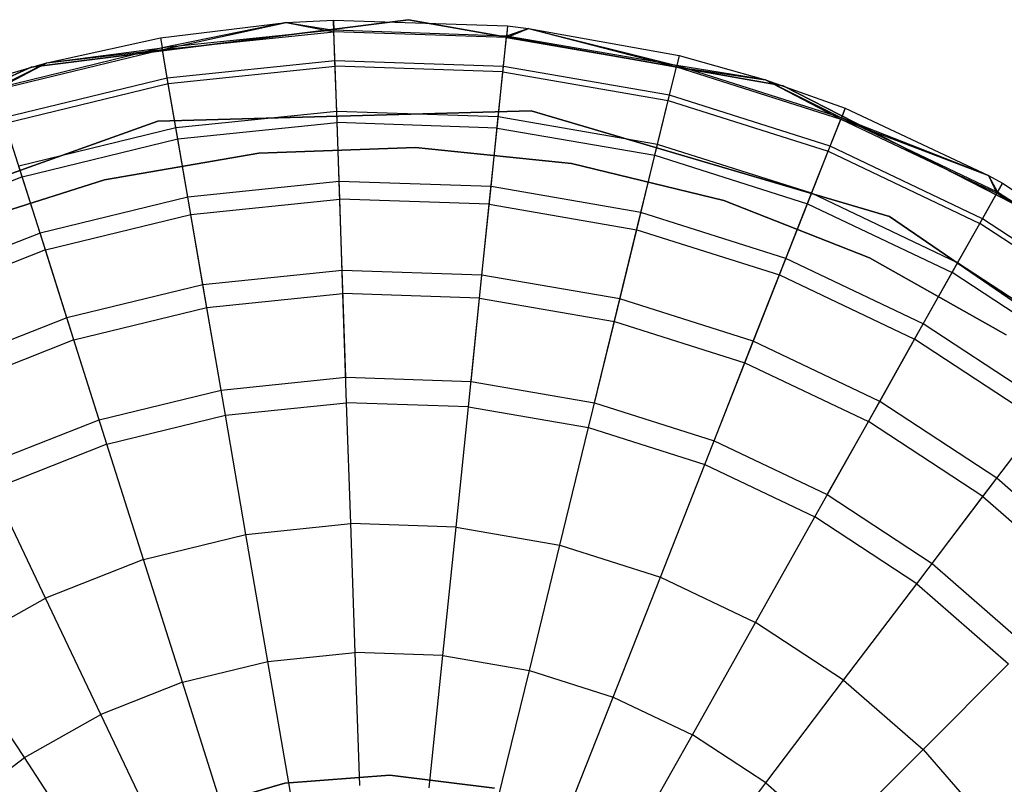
# Model space of a CAD drawing. Extents: x -28.1 to 0, y 0 to 28.1.
# Tile 153 of 215: x -23.817 to -23.437, y 23.876 to 24.171. Entities that reach past the tile are written whole.
import ezdxf

# ---------------------------------------------------------------- set-up
doc = ezdxf.new("R2010")
doc.units = 0
doc.header["$MEASUREMENT"] = 0
doc.layers.get('0').update_dxf_attribs({"color": 13, "linetype": 'CONTINUOUS'})

# ---------------------------------------------------------------- blocks, each defined once
blk = doc.blocks.new('ORTO_VIII_Z_ZAROWKA_OKAPO0')
at = {"color": 0}
for p, q in [((4.74351, 24.43214, 10.00781), (4.59796, 24.41386, 10.00781)), ((4.59796, 24.41386, 3.3149), (4.74351, 24.43214, 3.3149)), ((4.74351, 24.43214, 10.00781), (4.59796, 24.41386, 10.00781)), ((4.59796, 24.41386, 3.3149), (4.74351, 24.43214, 3.3149)), ((4.64774, 24.42513, 10.40345), (4.69624, 24.43103, 10.40345)), ((4.64774, 24.42513, 11.98237), (4.69624, 24.43103, 11.98237)), ((4.64774, 24.42513, 10.40345), (4.69624, 24.43103, 10.40345)), ((4.64774, 24.42513, 11.98237), (4.69624, 24.43103, 11.98237)), ((4.69624, 24.43103, 10.40345), (4.64841, 24.42125, 10.32419)), ((4.69624, 24.43103, 10.40345), (4.64841, 24.42125, 10.32419)), ((4.6485, 24.42071, 12.03365), (4.69624, 24.43103, 11.98237)), ((4.6485, 24.42071, 12.03365), (4.69624, 24.43103, 11.98237)), ((4.69624, 24.43103, 10.40345), (4.71455, 24.432, 10.40345)), ((4.69624, 24.43103, 11.98237), (4.71455, 24.432, 11.98237)), ((4.69624, 24.43103, 10.40345), (4.71455, 24.432, 10.40345)), ((4.69624, 24.43103, 11.98237), (4.71455, 24.432, 11.98237)), ((4.69624, 24.43103, 10.40345), (4.71469, 24.42806, 10.32419)), ((4.69624, 24.43103, 10.40345), (4.71469, 24.42806, 10.32419)), ((4.69624, 24.43103, 11.98237), (4.69624, 24.43103, 10.40345)), ((4.69624, 24.43103, 11.98237), (4.69624, 24.43103, 10.40345)), ((4.69624, 24.43103, 11.98237), (4.7147, 24.42751, 12.03365)), ((4.69624, 24.43103, 11.98237), (4.7147, 24.42751, 12.03365)), ((4.71455, 24.432, 10.40345), (4.71469, 24.42806, 10.32419)), ((4.71455, 24.432, 10.40345), (4.78168, 24.42971, 10.40345)), ((4.71455, 24.432, 10.40345), (4.71469, 24.42806, 10.32419)), ((4.71455, 24.432, 11.98237), (4.71455, 24.432, 10.40345)), ((4.71455, 24.432, 11.98237), (4.71455, 24.432, 10.40345)), ((4.71455, 24.432, 11.98237), (4.78168, 24.42971, 11.98237)), ((4.71455, 24.432, 10.40345), (4.78168, 24.42971, 10.40345)), ((4.7147, 24.42751, 12.03365), (4.71455, 24.432, 11.98237)), ((4.71455, 24.432, 11.98237), (4.78168, 24.42971, 11.98237)), ((4.7147, 24.42751, 12.03365), (4.71455, 24.432, 11.98237)), ((4.88798, 24.4067, 10.00781), (4.74351, 24.43214, 10.00781)), ((4.74351, 24.43214, 3.3149), (4.88798, 24.4067, 3.3149)), ((4.74351, 24.43214, 10.00781), (4.74351, 24.43214, 3.3149)), ((4.88798, 24.4067, 10.00781), (4.74351, 24.43214, 10.00781)), ((4.74351, 24.43214, 3.3149), (4.88798, 24.4067, 3.3149)), ((4.74351, 24.43214, 10.00781), (4.74351, 24.43214, 3.3149)), ((4.71469, 24.42806, 10.32419), (4.64841, 24.42125, 10.32419)), ((4.71469, 24.42806, 10.32419), (4.64841, 24.42125, 10.32419)), ((4.6485, 24.42071, 12.03365), (4.7147, 24.42751, 12.03365)), ((4.6485, 24.42071, 12.03365), (4.7147, 24.42751, 12.03365)), ((4.78128, 24.42579, 10.32419), (4.71469, 24.42806, 10.32419)), ((4.71509, 24.41629, 10.24572), (4.71469, 24.42806, 10.32419)), ((4.78128, 24.42579, 10.32419), (4.71469, 24.42806, 10.32419)), ((4.71509, 24.41629, 10.24572), (4.71469, 24.42806, 10.32419)), ((4.71516, 24.4142, 12.08336), (4.7147, 24.42751, 12.03365)), ((4.78122, 24.42524, 12.03365), (4.7147, 24.42751, 12.03365)), ((4.71516, 24.4142, 12.08336), (4.7147, 24.42751, 12.03365)), ((4.78122, 24.42524, 12.03365), (4.7147, 24.42751, 12.03365)), ((4.78168, 24.42971, 11.98237), (4.78122, 24.42524, 12.03365)), ((4.78168, 24.42971, 11.98237), (4.78122, 24.42524, 12.03365)), ((4.78122, 24.42524, 12.03365), (4.78978, 24.4288, 11.98237)), ((4.78122, 24.42524, 12.03365), (4.78978, 24.4288, 11.98237)), ((4.78168, 24.42971, 10.40345), (4.78128, 24.42579, 10.32419)), ((4.78168, 24.42971, 10.40345), (4.78128, 24.42579, 10.32419)), ((4.78978, 24.4288, 10.40345), (4.78128, 24.42579, 10.32419)), ((4.78978, 24.4288, 10.40345), (4.78128, 24.42579, 10.32419)), ((4.78168, 24.42971, 10.40345), (4.78978, 24.4288, 10.40345)), ((4.78168, 24.42971, 11.98237), (4.78168, 24.42971, 10.40345)), ((4.78168, 24.42971, 11.98237), (4.78168, 24.42971, 10.40345)), ((4.78168, 24.42971, 11.98237), (4.78978, 24.4288, 11.98237)), ((4.78168, 24.42971, 10.40345), (4.78978, 24.4288, 10.40345)), ((4.78168, 24.42971, 11.98237), (4.78978, 24.4288, 11.98237)), ((4.78978, 24.4288, 10.40345), (4.84694, 24.41446, 10.32419)), ((4.78978, 24.4288, 10.40345), (4.84787, 24.41829, 10.40345)), ((4.78978, 24.4288, 10.40345), (4.84694, 24.41446, 10.32419)), ((4.78978, 24.4288, 11.98237), (4.78978, 24.4288, 10.40345)), ((4.78978, 24.4288, 11.98237), (4.78978, 24.4288, 10.40345)), ((4.78978, 24.4288, 11.98237), (4.84787, 24.41829, 11.98237)), ((4.78978, 24.4288, 10.40345), (4.84787, 24.41829, 10.40345)), ((4.78978, 24.4288, 11.98237), (4.84787, 24.41829, 11.98237)), ((4.78978, 24.4288, 11.98237), (4.84681, 24.41394, 12.03365)), ((4.78978, 24.4288, 11.98237), (4.84681, 24.41394, 12.03365)), ((4.60398, 24.41552, 10.40345), (4.64774, 24.42513, 10.40345)), ((4.60398, 24.41552, 11.98237), (4.64774, 24.42513, 11.98237)), ((4.60398, 24.41552, 10.40345), (4.64774, 24.42513, 10.40345)), ((4.60398, 24.41552, 11.98237), (4.64774, 24.42513, 11.98237)), ((4.64774, 24.42513, 10.40345), (4.64841, 24.42125, 10.32419)), ((4.64774, 24.42513, 10.40345), (4.64841, 24.42125, 10.32419)), ((4.64774, 24.42513, 11.98237), (4.64774, 24.42513, 10.40345)), ((4.64774, 24.42513, 11.98237), (4.64774, 24.42513, 10.40345)), ((4.64774, 24.42513, 11.98237), (4.6485, 24.42071, 12.03365)), ((4.64774, 24.42513, 11.98237), (4.6485, 24.42071, 12.03365)), ((4.77986, 24.41199, 12.08336), (4.78122, 24.42524, 12.03365)), ((4.77986, 24.41199, 12.08336), (4.78122, 24.42524, 12.03365)), ((4.78007, 24.41407, 10.24572), (4.78128, 24.42579, 10.32419)), ((4.78007, 24.41407, 10.24572), (4.78128, 24.42579, 10.32419)), ((4.78122, 24.42524, 12.03365), (4.84681, 24.41394, 12.03365)), ((4.78122, 24.42524, 12.03365), (4.84681, 24.41394, 12.03365)), ((4.84694, 24.41446, 10.32419), (4.78128, 24.42579, 10.32419)), ((4.84694, 24.41446, 10.32419), (4.78128, 24.42579, 10.32419)), ((4.64841, 24.42125, 10.32419), (4.58367, 24.40547, 10.32419)), ((4.64841, 24.42125, 10.32419), (4.58367, 24.40547, 10.32419)), ((4.58383, 24.40495, 12.03365), (4.6485, 24.42071, 12.03365)), ((4.58383, 24.40495, 12.03365), (4.6485, 24.42071, 12.03365)), ((4.60398, 24.41552, 10.40345), (4.64841, 24.42125, 10.32419)), ((4.60398, 24.41552, 10.40345), (4.64841, 24.42125, 10.32419)), ((4.60398, 24.41552, 11.98237), (4.6485, 24.42071, 12.03365)), ((4.60398, 24.41552, 11.98237), (4.6485, 24.42071, 12.03365)), ((4.65041, 24.40964, 10.24572), (4.64841, 24.42125, 10.32419)), ((4.65041, 24.40964, 10.24572), (4.64841, 24.42125, 10.32419)), ((4.65076, 24.40758, 12.08336), (4.6485, 24.42071, 12.03365)), ((4.65076, 24.40758, 12.08336), (4.6485, 24.42071, 12.03365)), ((4.58248, 24.40923, 10.40345), (4.60398, 24.41552, 10.40345)), ((4.58248, 24.40923, 11.98237), (4.60398, 24.41552, 11.98237)), ((4.58248, 24.40923, 10.40345), (4.60398, 24.41552, 10.40345)), ((4.58248, 24.40923, 11.98237), (4.60398, 24.41552, 11.98237)), ((4.60398, 24.41552, 10.40345), (4.58367, 24.40547, 10.32419)), ((4.60398, 24.41552, 10.40345), (4.58367, 24.40547, 10.32419)), ((4.58383, 24.40495, 12.03365), (4.60398, 24.41552, 11.98237)), ((4.58383, 24.40495, 12.03365), (4.60398, 24.41552, 11.98237)), ((4.60398, 24.41552, 11.98237), (4.60398, 24.41552, 10.40345)), ((4.60398, 24.41552, 11.98237), (4.60398, 24.41552, 10.40345)), ((4.71509, 24.41629, 10.24572), (4.65041, 24.40964, 10.24572)), ((4.71509, 24.41629, 10.24572), (4.65041, 24.40964, 10.24572)), ((4.78007, 24.41407, 10.24572), (4.71509, 24.41629, 10.24572)), ((4.71575, 24.39679, 10.16879), (4.71509, 24.41629, 10.24572)), ((4.78007, 24.41407, 10.24572), (4.71509, 24.41629, 10.24572)), ((4.71575, 24.39679, 10.16879), (4.71509, 24.41629, 10.24572)), ((4.84787, 24.41829, 11.98237), (4.84681, 24.41394, 12.03365)), ((4.84787, 24.41829, 11.98237), (4.84681, 24.41394, 12.03365)), ((4.84787, 24.41829, 10.40345), (4.84694, 24.41446, 10.32419)), ((4.84787, 24.41829, 10.40345), (4.84694, 24.41446, 10.32419)), ((4.84787, 24.41829, 10.40345), (4.8812, 24.40892, 10.40345)), ((4.84787, 24.41829, 11.98237), (4.84787, 24.41829, 10.40345)), ((4.84787, 24.41829, 11.98237), (4.84787, 24.41829, 10.40345)), ((4.84787, 24.41829, 11.98237), (4.8812, 24.40892, 11.98237)), ((4.84787, 24.41829, 10.40345), (4.8812, 24.40892, 10.40345)), ((4.84787, 24.41829, 11.98237), (4.8812, 24.40892, 11.98237)), ((4.59796, 24.41386, 10.00781), (4.46426, 24.3535, 10.00781)), ((4.46426, 24.3535, 3.3149), (4.59796, 24.41386, 3.3149)), ((4.59796, 24.41386, 10.00781), (4.46426, 24.3535, 10.00781)), ((4.46426, 24.3535, 3.3149), (4.59796, 24.41386, 3.3149)), ((4.59796, 24.41386, 10.00781), (4.59796, 24.41386, 3.3149)), ((4.59796, 24.41386, 10.00781), (4.59796, 24.41386, 3.3149)), ((4.65076, 24.40758, 12.08336), (4.71516, 24.4142, 12.08336)), ((4.65076, 24.40758, 12.08336), (4.71516, 24.4142, 12.08336)), ((4.7159, 24.39246, 12.13001), (4.71516, 24.4142, 12.08336)), ((4.77986, 24.41199, 12.08336), (4.71516, 24.4142, 12.08336)), ((4.7159, 24.39246, 12.13001), (4.71516, 24.4142, 12.08336)), ((4.77986, 24.41199, 12.08336), (4.71516, 24.4142, 12.08336)), ((4.77763, 24.39035, 12.13001), (4.77986, 24.41199, 12.08336)), ((4.77763, 24.39035, 12.13001), (4.77986, 24.41199, 12.08336)), ((4.77808, 24.39467, 10.16879), (4.78007, 24.41407, 10.24572)), ((4.77808, 24.39467, 10.16879), (4.78007, 24.41407, 10.24572)), ((4.77986, 24.41199, 12.08336), (4.84365, 24.40099, 12.08336)), ((4.77986, 24.41199, 12.08336), (4.84365, 24.40099, 12.08336)), ((4.84415, 24.40302, 10.24572), (4.78007, 24.41407, 10.24572)), ((4.84415, 24.40302, 10.24572), (4.78007, 24.41407, 10.24572)), ((4.84365, 24.40099, 12.08336), (4.84681, 24.41394, 12.03365)), ((4.84365, 24.40099, 12.08336), (4.84681, 24.41394, 12.03365)), ((4.84415, 24.40302, 10.24572), (4.84694, 24.41446, 10.32419)), ((4.84415, 24.40302, 10.24572), (4.84694, 24.41446, 10.32419)), ((4.84681, 24.41394, 12.03365), (4.8812, 24.40892, 11.98237)), ((4.84681, 24.41394, 12.03365), (4.8812, 24.40892, 11.98237)), ((4.84681, 24.41394, 12.03365), (4.91025, 24.3938, 12.03365)), ((4.84681, 24.41394, 12.03365), (4.91025, 24.3938, 12.03365)), ((4.8812, 24.40892, 10.40345), (4.84694, 24.41446, 10.32419)), ((4.8812, 24.40892, 10.40345), (4.84694, 24.41446, 10.32419)), ((4.91045, 24.39431, 10.32419), (4.84694, 24.41446, 10.32419)), ((4.91045, 24.39431, 10.32419), (4.84694, 24.41446, 10.32419)), ((4.65041, 24.40964, 10.24572), (4.58723, 24.39424, 10.24572)), ((4.65041, 24.40964, 10.24572), (4.58723, 24.39424, 10.24572)), ((4.58786, 24.39225, 12.08336), (4.65076, 24.40758, 12.08336)), ((4.58786, 24.39225, 12.08336), (4.65076, 24.40758, 12.08336)), ((4.65372, 24.39042, 10.16879), (4.65041, 24.40964, 10.24572)), ((4.65372, 24.39042, 10.16879), (4.65041, 24.40964, 10.24572)), ((4.65446, 24.38614, 12.13001), (4.65076, 24.40758, 12.08336)), ((4.65446, 24.38614, 12.13001), (4.65076, 24.40758, 12.08336)), ((4.8812, 24.40892, 10.40345), (4.91045, 24.39431, 10.32419)), ((4.8812, 24.40892, 10.40345), (4.91189, 24.39797, 10.40345)), ((4.8812, 24.40892, 10.40345), (4.91045, 24.39431, 10.32419)), ((4.8812, 24.40892, 11.98237), (4.8812, 24.40892, 10.40345)), ((4.8812, 24.40892, 11.98237), (4.8812, 24.40892, 10.40345)), ((4.8812, 24.40892, 11.98237), (4.91189, 24.39797, 11.98237)), ((4.8812, 24.40892, 10.40345), (4.91189, 24.39797, 10.40345)), ((4.8812, 24.40892, 11.98237), (4.91189, 24.39797, 11.98237)), ((4.8812, 24.40892, 11.98237), (4.91025, 24.3938, 12.03365)), ((4.8812, 24.40892, 11.98237), (4.91025, 24.3938, 12.03365)), ((5.01854, 24.3398, 10.00781), (4.88798, 24.4067, 10.00781)), ((4.88798, 24.4067, 3.3149), (5.01854, 24.3398, 3.3149)), ((4.88798, 24.4067, 10.00781), (4.88798, 24.4067, 3.3149)), ((5.01854, 24.3398, 10.00781), (4.88798, 24.4067, 10.00781)), ((4.88798, 24.4067, 3.3149), (5.01854, 24.3398, 3.3149)), ((4.88798, 24.4067, 10.00781), (4.88798, 24.4067, 3.3149)), ((4.8385, 24.37986, 12.13001), (4.84365, 24.40099, 12.08336)), ((4.8385, 24.37986, 12.13001), (4.84365, 24.40099, 12.08336)), ((4.83953, 24.38407, 10.16879), (4.84415, 24.40302, 10.24572)), ((4.83953, 24.38407, 10.16879), (4.84415, 24.40302, 10.24572)), ((4.84365, 24.40099, 12.08336), (4.90536, 24.38141, 12.08336)), ((4.84365, 24.40099, 12.08336), (4.90536, 24.38141, 12.08336)), ((4.90612, 24.38335, 10.24572), (4.84415, 24.40302, 10.24572)), ((4.90612, 24.38335, 10.24572), (4.84415, 24.40302, 10.24572)), ((4.64674, 24.39295, 10.00781), (4.7908, 24.39694, 10.00781)), ((4.7908, 24.39694, 3.3149), (4.64674, 24.39295, 3.3149)), ((4.7908, 24.39694, 3.3149), (4.64674, 24.39295, 3.3149)), ((4.64674, 24.39295, 10.00781), (4.7908, 24.39694, 10.00781)), ((4.71575, 24.39679, 10.16879), (4.65372, 24.39042, 10.16879)), ((4.71575, 24.39679, 10.16879), (4.65372, 24.39042, 10.16879)), ((4.77808, 24.39467, 10.16879), (4.71575, 24.39679, 10.16879)), ((4.71668, 24.36977, 10.09418), (4.71575, 24.39679, 10.16879)), ((4.77808, 24.39467, 10.16879), (4.71575, 24.39679, 10.16879)), ((4.71668, 24.36977, 10.09418), (4.71575, 24.39679, 10.16879)), ((4.7908, 24.39694, 10.00781), (4.92904, 24.35621, 10.00781)), ((4.92904, 24.35621, 3.3149), (4.7908, 24.39694, 3.3149)), ((4.7908, 24.39694, 3.3149), (4.7908, 24.39694, 10.00781)), ((4.7908, 24.39694, 3.3149), (4.7908, 24.39694, 10.00781)), ((4.92904, 24.35621, 3.3149), (4.7908, 24.39694, 3.3149)), ((4.7908, 24.39694, 10.00781), (4.92904, 24.35621, 10.00781)), ((4.91189, 24.39797, 11.98237), (4.91025, 24.3938, 12.03365)), ((4.91189, 24.39797, 11.98237), (4.91025, 24.3938, 12.03365)), ((4.91189, 24.39797, 10.40345), (4.91045, 24.39431, 10.32419)), ((4.91189, 24.39797, 10.40345), (4.91045, 24.39431, 10.32419)), ((4.91189, 24.39797, 10.40345), (4.9672, 24.37209, 10.40345)), ((4.91189, 24.39797, 11.98237), (4.91189, 24.39797, 10.40345)), ((4.91189, 24.39797, 11.98237), (4.91189, 24.39797, 10.40345)), ((4.91189, 24.39797, 11.98237), (4.9672, 24.37209, 11.98237)), ((4.91189, 24.39797, 10.40345), (4.9672, 24.37209, 10.40345)), ((4.91189, 24.39797, 11.98237), (4.9672, 24.37209, 11.98237)), ((4.51096, 24.34464, 10.00781), (4.64674, 24.39295, 10.00781)), ((4.64674, 24.39295, 3.3149), (4.51096, 24.34464, 3.3149)), ((4.64674, 24.39295, 3.3149), (4.51096, 24.34464, 3.3149)), ((4.51096, 24.34464, 10.00781), (4.64674, 24.39295, 10.00781)), ((4.59444, 24.37152, 12.13001), (4.58786, 24.39225, 12.08336)), ((4.59444, 24.37152, 12.13001), (4.58786, 24.39225, 12.08336)), ((4.64674, 24.39295, 3.3149), (4.64674, 24.39295, 10.00781)), ((4.64674, 24.39295, 3.3149), (4.64674, 24.39295, 10.00781)), ((4.65446, 24.38614, 12.13001), (4.7159, 24.39246, 12.13001)), ((4.65446, 24.38614, 12.13001), (4.7159, 24.39246, 12.13001)), ((4.71691, 24.36296, 12.17217), (4.7159, 24.39246, 12.13001)), ((4.77763, 24.39035, 12.13001), (4.7159, 24.39246, 12.13001)), ((4.71691, 24.36296, 12.17217), (4.7159, 24.39246, 12.13001)), ((4.77763, 24.39035, 12.13001), (4.7159, 24.39246, 12.13001)), ((4.77531, 24.36777, 10.09418), (4.77808, 24.39467, 10.16879)), ((4.77531, 24.36777, 10.09418), (4.77808, 24.39467, 10.16879)), ((4.83953, 24.38407, 10.16879), (4.77808, 24.39467, 10.16879)), ((4.83953, 24.38407, 10.16879), (4.77808, 24.39467, 10.16879)), ((4.90536, 24.38141, 12.08336), (4.91025, 24.3938, 12.03365)), ((4.90536, 24.38141, 12.08336), (4.91025, 24.3938, 12.03365)), ((4.90612, 24.38335, 10.24572), (4.91045, 24.39431, 10.32419)), ((4.90612, 24.38335, 10.24572), (4.91045, 24.39431, 10.32419)), ((4.91025, 24.3938, 12.03365), (4.9672, 24.37209, 11.98237)), ((4.91025, 24.3938, 12.03365), (4.9672, 24.37209, 11.98237)), ((4.91025, 24.3938, 12.03365), (4.97035, 24.36522, 12.03365)), ((4.91025, 24.3938, 12.03365), (4.97035, 24.36522, 12.03365)), ((4.9672, 24.37209, 10.40345), (4.91045, 24.39431, 10.32419)), ((4.9672, 24.37209, 10.40345), (4.91045, 24.39431, 10.32419)), ((4.97062, 24.36569, 10.32419), (4.91045, 24.39431, 10.32419)), ((4.97062, 24.36569, 10.32419), (4.91045, 24.39431, 10.32419)), ((4.65372, 24.39042, 10.16879), (4.59313, 24.37565, 10.16879)), ((4.65372, 24.39042, 10.16879), (4.59313, 24.37565, 10.16879)), ((4.65831, 24.36377, 10.09418), (4.65372, 24.39042, 10.16879)), ((4.65831, 24.36377, 10.09418), (4.65372, 24.39042, 10.16879)), ((4.77462, 24.36099, 12.17217), (4.77763, 24.39035, 12.13001)), ((4.77462, 24.36099, 12.17217), (4.77763, 24.39035, 12.13001)), ((4.77763, 24.39035, 12.13001), (4.8385, 24.37986, 12.13001)), ((4.77763, 24.39035, 12.13001), (4.8385, 24.37986, 12.13001)), ((4.59444, 24.37152, 12.13001), (4.65446, 24.38614, 12.13001)), ((4.59444, 24.37152, 12.13001), (4.65446, 24.38614, 12.13001)), ((4.65947, 24.35705, 12.17217), (4.65446, 24.38614, 12.13001)), ((4.65947, 24.35705, 12.17217), (4.65446, 24.38614, 12.13001)), ((4.7462, 24.38282, 3.47238), (4.68578, 24.38072, 3.47238)), ((4.68578, 24.38072, 3.43301), (4.7462, 24.38282, 3.43301)), ((4.7462, 24.38282, 3.47238), (4.68578, 24.38072, 3.47238)), ((4.68578, 24.38072, 3.43301), (4.7462, 24.38282, 3.43301)), ((4.80633, 24.37668, 3.47238), (4.7462, 24.38282, 3.47238)), ((4.7462, 24.38282, 3.43301), (4.80633, 24.37668, 3.43301)), ((4.7462, 24.38282, 3.47238), (4.7462, 24.38282, 3.43301)), ((4.80633, 24.37668, 3.47238), (4.7462, 24.38282, 3.47238)), ((4.7462, 24.38282, 3.43301), (4.80633, 24.37668, 3.43301)), ((4.7462, 24.38282, 3.47238), (4.7462, 24.38282, 3.43301)), ((4.83313, 24.3578, 10.09418), (4.83953, 24.38407, 10.16879)), ((4.83313, 24.3578, 10.09418), (4.83953, 24.38407, 10.16879)), ((4.89897, 24.3652, 10.16879), (4.83953, 24.38407, 10.16879)), ((4.89897, 24.3652, 10.16879), (4.83953, 24.38407, 10.16879)), ((4.89738, 24.36117, 12.13001), (4.90536, 24.38141, 12.08336)), ((4.89738, 24.36117, 12.13001), (4.90536, 24.38141, 12.08336)), ((4.89897, 24.3652, 10.16879), (4.90612, 24.38335, 10.24572)), ((4.89897, 24.3652, 10.16879), (4.90612, 24.38335, 10.24572)), ((4.90536, 24.38141, 12.08336), (4.96382, 24.3536, 12.08336)), ((4.90536, 24.38141, 12.08336), (4.96382, 24.3536, 12.08336)), ((4.96484, 24.35542, 10.24572), (4.90612, 24.38335, 10.24572)), ((4.96484, 24.35542, 10.24572), (4.90612, 24.38335, 10.24572)), ((4.68578, 24.38072, 3.47238), (4.62622, 24.37041, 3.47238)), ((4.62622, 24.37041, 3.43301), (4.68578, 24.38072, 3.43301)), ((4.68578, 24.38072, 3.47238), (4.62622, 24.37041, 3.47238)), ((4.62622, 24.37041, 3.43301), (4.68578, 24.38072, 3.43301)), ((4.68578, 24.38072, 3.47238), (4.68578, 24.38072, 3.43301)), ((4.68578, 24.38072, 3.47238), (4.68578, 24.38072, 3.43301)), ((4.83151, 24.35117, 12.17217), (4.8385, 24.37986, 12.13001)), ((4.83151, 24.35117, 12.17217), (4.8385, 24.37986, 12.13001)), ((4.8385, 24.37986, 12.13001), (4.89738, 24.36117, 12.13001)), ((4.8385, 24.37986, 12.13001), (4.89738, 24.36117, 12.13001)), ((4.60131, 24.34988, 10.09418), (4.59313, 24.37565, 10.16879)), ((4.60131, 24.34988, 10.09418), (4.59313, 24.37565, 10.16879)), ((4.86508, 24.3624, 3.47238), (4.80633, 24.37668, 3.47238)), ((4.80633, 24.37668, 3.43301), (4.86508, 24.3624, 3.43301)), ((4.80633, 24.37668, 3.47238), (4.80633, 24.37668, 3.43301)), ((4.86508, 24.3624, 3.47238), (4.80633, 24.37668, 3.47238)), ((4.80633, 24.37668, 3.43301), (4.86508, 24.3624, 3.43301)), ((4.80633, 24.37668, 3.47238), (4.80633, 24.37668, 3.43301)), ((4.59444, 24.37152, 12.13001), (4.53698, 24.34886, 12.13001)), ((4.59444, 24.37152, 12.13001), (4.53698, 24.34886, 12.13001)), ((4.62622, 24.37041, 3.47238), (4.56861, 24.35209, 3.47238)), ((4.56861, 24.35209, 3.43301), (4.62622, 24.37041, 3.43301)), ((4.62622, 24.37041, 3.47238), (4.56861, 24.35209, 3.47238)), ((4.56861, 24.35209, 3.43301), (4.62622, 24.37041, 3.43301)), ((4.60338, 24.34338, 12.17217), (4.59444, 24.37152, 12.13001)), ((4.60338, 24.34338, 12.17217), (4.59444, 24.37152, 12.13001)), ((4.62622, 24.37041, 3.47238), (4.62622, 24.37041, 3.43301)), ((4.62622, 24.37041, 3.47238), (4.62622, 24.37041, 3.43301)), ((4.71668, 24.36977, 10.09418), (4.65831, 24.36377, 10.09418)), ((4.71668, 24.36977, 10.09418), (4.65831, 24.36377, 10.09418)), ((4.77531, 24.36777, 10.09418), (4.71668, 24.36977, 10.09418)), ((4.71785, 24.33549, 10.02262), (4.71668, 24.36977, 10.09418)), ((4.77531, 24.36777, 10.09418), (4.71668, 24.36977, 10.09418)), ((4.71785, 24.33549, 10.02262), (4.71668, 24.36977, 10.09418)), ((4.9672, 24.37209, 10.40345), (4.97062, 24.36569, 10.32419)), ((4.9672, 24.37209, 10.40345), (4.97255, 24.36912, 10.40345)), ((4.9672, 24.37209, 10.40345), (4.97062, 24.36569, 10.32419)), ((4.9672, 24.37209, 11.98237), (4.9672, 24.37209, 10.40345)), ((4.9672, 24.37209, 11.98237), (4.9672, 24.37209, 10.40345)), ((4.9672, 24.37209, 11.98237), (4.97255, 24.36912, 11.98237)), ((4.9672, 24.37209, 10.40345), (4.97255, 24.36912, 10.40345)), ((4.9672, 24.37209, 11.98237), (4.97255, 24.36912, 11.98237)), ((4.9672, 24.37209, 11.98237), (4.97035, 24.36522, 12.03365)), ((4.9672, 24.37209, 11.98237), (4.97035, 24.36522, 12.03365)), ((4.7718, 24.33365, 10.02262), (4.77531, 24.36777, 10.09418)), ((4.7718, 24.33365, 10.02262), (4.77531, 24.36777, 10.09418)), ((4.83313, 24.3578, 10.09418), (4.77531, 24.36777, 10.09418)), ((4.83313, 24.3578, 10.09418), (4.77531, 24.36777, 10.09418)), ((4.96484, 24.35542, 10.24572), (4.97062, 24.36569, 10.32419)), ((4.96484, 24.35542, 10.24572), (4.97062, 24.36569, 10.32419)), ((4.97035, 24.36522, 12.03365), (4.97255, 24.36912, 11.98237)), ((4.97035, 24.36522, 12.03365), (4.97255, 24.36912, 11.98237)), ((4.97255, 24.36912, 10.40345), (4.97062, 24.36569, 10.32419)), ((4.97255, 24.36912, 10.40345), (4.97062, 24.36569, 10.32419)), ((5.02633, 24.32915, 10.32419), (4.97062, 24.36569, 10.32419)), ((5.02633, 24.32915, 10.32419), (4.97062, 24.36569, 10.32419)), ((4.97255, 24.36912, 10.40345), (5.02871, 24.33229, 10.40345)), ((4.97255, 24.36912, 11.98237), (4.97255, 24.36912, 10.40345)), ((4.97255, 24.36912, 11.98237), (4.97255, 24.36912, 10.40345)), ((4.97255, 24.36912, 11.98237), (5.02871, 24.33229, 11.98237)), ((4.97255, 24.36912, 10.40345), (5.02871, 24.33229, 10.40345)), ((4.97255, 24.36912, 11.98237), (5.02871, 24.33229, 11.98237)), ((4.65831, 24.36377, 10.09418), (4.60131, 24.34988, 10.09418)), ((4.65831, 24.36377, 10.09418), (4.60131, 24.34988, 10.09418)), ((4.66414, 24.32997, 10.02262), (4.65831, 24.36377, 10.09418)), ((4.66414, 24.32997, 10.02262), (4.65831, 24.36377, 10.09418)), ((4.65947, 24.35705, 12.17217), (4.71691, 24.36296, 12.17217)), ((4.65947, 24.35705, 12.17217), (4.71691, 24.36296, 12.17217)), ((4.71815, 24.32658, 12.20857), (4.71691, 24.36296, 12.17217)), ((4.77462, 24.36099, 12.17217), (4.71691, 24.36296, 12.17217)), ((4.71815, 24.32658, 12.20857), (4.71691, 24.36296, 12.17217)), ((4.77462, 24.36099, 12.17217), (4.71691, 24.36296, 12.17217)), ((4.92133, 24.34026, 3.47238), (4.86508, 24.3624, 3.47238)), ((4.86508, 24.3624, 3.43301), (4.92133, 24.34026, 3.43301)), ((4.86508, 24.3624, 3.47238), (4.86508, 24.3624, 3.43301)), ((4.92133, 24.34026, 3.47238), (4.86508, 24.3624, 3.47238)), ((4.86508, 24.3624, 3.43301), (4.92133, 24.34026, 3.43301)), ((4.86508, 24.3624, 3.47238), (4.86508, 24.3624, 3.43301)), ((4.88905, 24.34005, 10.09418), (4.89897, 24.3652, 10.16879)), ((4.88905, 24.34005, 10.09418), (4.89897, 24.3652, 10.16879)), ((4.95528, 24.33842, 10.16879), (4.89897, 24.3652, 10.16879)), ((4.95528, 24.33842, 10.16879), (4.89897, 24.3652, 10.16879)), ((4.96382, 24.3536, 12.08336), (4.97035, 24.36522, 12.03365)), ((4.96382, 24.3536, 12.08336), (4.97035, 24.36522, 12.03365)), ((5.026, 24.32871, 12.03365), (4.97035, 24.36522, 12.03365)), ((5.026, 24.32871, 12.03365), (4.97035, 24.36522, 12.03365)), ((4.77089, 24.32478, 12.20857), (4.77462, 24.36099, 12.17217)), ((4.77089, 24.32478, 12.20857), (4.77462, 24.36099, 12.17217)), ((4.77462, 24.36099, 12.17217), (4.83151, 24.35117, 12.17217)), ((4.77462, 24.36099, 12.17217), (4.83151, 24.35117, 12.17217)), ((4.88655, 24.33371, 12.17217), (4.89738, 24.36117, 12.13001)), ((4.88655, 24.33371, 12.17217), (4.89738, 24.36117, 12.13001)), ((4.89738, 24.36117, 12.13001), (4.95316, 24.33464, 12.13001)), ((4.89738, 24.36117, 12.13001), (4.95316, 24.33464, 12.13001)), ((4.60338, 24.34338, 12.17217), (4.65947, 24.35705, 12.17217)), ((4.60338, 24.34338, 12.17217), (4.65947, 24.35705, 12.17217)), ((4.66566, 24.32119, 12.20857), (4.65947, 24.35705, 12.17217)), ((4.66566, 24.32119, 12.20857), (4.65947, 24.35705, 12.17217)), ((4.82501, 24.32447, 10.02262), (4.83313, 24.3578, 10.09418)), ((4.82501, 24.32447, 10.02262), (4.83313, 24.3578, 10.09418)), ((4.88905, 24.34005, 10.09418), (4.83313, 24.3578, 10.09418)), ((4.88905, 24.34005, 10.09418), (4.83313, 24.3578, 10.09418)), ((4.92904, 24.35621, 10.00781), (5.04794, 24.27476, 10.00781)), ((5.04794, 24.27476, 3.3149), (4.92904, 24.35621, 3.3149)), ((4.92904, 24.35621, 3.3149), (4.92904, 24.35621, 10.00781)), ((4.92904, 24.35621, 3.3149), (4.92904, 24.35621, 10.00781)), ((5.04794, 24.27476, 3.3149), (4.92904, 24.35621, 3.3149)), ((4.92904, 24.35621, 10.00781), (5.04794, 24.27476, 10.00781)), ((4.95528, 24.33842, 10.16879), (4.96484, 24.35542, 10.24572)), ((4.95528, 24.33842, 10.16879), (4.96484, 24.35542, 10.24572)), ((5.01921, 24.31976, 10.24572), (4.96484, 24.35542, 10.24572)), ((5.01921, 24.31976, 10.24572), (4.96484, 24.35542, 10.24572)), ((4.8229, 24.31582, 12.20857), (4.83151, 24.35117, 12.17217)), ((4.8229, 24.31582, 12.20857), (4.83151, 24.35117, 12.17217)), ((4.83151, 24.35117, 12.17217), (4.88655, 24.33371, 12.17217)), ((4.83151, 24.35117, 12.17217), (4.88655, 24.33371, 12.17217)), ((4.95316, 24.33464, 12.13001), (4.96382, 24.3536, 12.08336)), ((4.95316, 24.33464, 12.13001), (4.96382, 24.3536, 12.08336)), ((5.01795, 24.3181, 12.08336), (4.96382, 24.3536, 12.08336)), ((5.01795, 24.3181, 12.08336), (4.96382, 24.3536, 12.08336)), ((4.60131, 24.34988, 10.09418), (4.54673, 24.32836, 10.09418)), ((4.60131, 24.34988, 10.09418), (4.54673, 24.32836, 10.09418)), ((4.61169, 24.31719, 10.02262), (4.60131, 24.34988, 10.09418)), ((4.61169, 24.31719, 10.02262), (4.60131, 24.34988, 10.09418)), ((4.60338, 24.34338, 12.17217), (4.54966, 24.3222, 12.17217)), ((4.60338, 24.34338, 12.17217), (4.54966, 24.3222, 12.17217)), ((4.61439, 24.30869, 12.20857), (4.60338, 24.34338, 12.17217)), ((4.61439, 24.30869, 12.20857), (4.60338, 24.34338, 12.17217)), ((4.87647, 24.30814, 10.02262), (4.88905, 24.34005, 10.09418)), ((4.87647, 24.30814, 10.02262), (4.88905, 24.34005, 10.09418)), ((4.94203, 24.31485, 10.09418), (4.88905, 24.34005, 10.09418)), ((4.94203, 24.31485, 10.09418), (4.88905, 24.34005, 10.09418)), ((4.97404, 24.31067, 3.47238), (4.92133, 24.34026, 3.47238)), ((4.92133, 24.34026, 3.43301), (4.97404, 24.31067, 3.43301)), ((4.92133, 24.34026, 3.47238), (4.92133, 24.34026, 3.43301)), ((4.97404, 24.31067, 3.47238), (4.92133, 24.34026, 3.47238)), ((4.92133, 24.34026, 3.43301), (4.97404, 24.31067, 3.43301)), ((4.92133, 24.34026, 3.47238), (4.92133, 24.34026, 3.43301)), ((4.71785, 24.33549, 10.02262), (4.66414, 24.32997, 10.02262)), ((4.71785, 24.33549, 10.02262), (4.66414, 24.32997, 10.02262)), ((4.7718, 24.33365, 10.02262), (4.71785, 24.33549, 10.02262)), ((4.71926, 24.29428, 9.95481), (4.71785, 24.33549, 10.02262)), ((4.7718, 24.33365, 10.02262), (4.71785, 24.33549, 10.02262)), ((4.71926, 24.29428, 9.95481), (4.71785, 24.33549, 10.02262)), ((4.94203, 24.31485, 10.09418), (4.95528, 24.33842, 10.16879)), ((4.94203, 24.31485, 10.09418), (4.95528, 24.33842, 10.16879)), ((5.00743, 24.30422, 10.16879), (4.95528, 24.33842, 10.16879)), ((5.00743, 24.30422, 10.16879), (4.95528, 24.33842, 10.16879)), ((4.76759, 24.29263, 9.95481), (4.7718, 24.33365, 10.02262)), ((4.76759, 24.29263, 9.95481), (4.7718, 24.33365, 10.02262)), ((4.82501, 24.32447, 10.02262), (4.7718, 24.33365, 10.02262)), ((4.82501, 24.32447, 10.02262), (4.7718, 24.33365, 10.02262)), ((4.8732, 24.29985, 12.20857), (4.88655, 24.33371, 12.17217)), ((4.8732, 24.29985, 12.20857), (4.88655, 24.33371, 12.17217)), ((4.88655, 24.33371, 12.17217), (4.93869, 24.30891, 12.17217)), ((4.88655, 24.33371, 12.17217), (4.93869, 24.30891, 12.17217)), ((4.93869, 24.30891, 12.17217), (4.95316, 24.33464, 12.13001)), ((4.93869, 24.30891, 12.17217), (4.95316, 24.33464, 12.13001)), ((5.00481, 24.30077, 12.13001), (4.95316, 24.33464, 12.13001)), ((5.00481, 24.30077, 12.13001), (4.95316, 24.33464, 12.13001)), ((4.66414, 24.32997, 10.02262), (4.61169, 24.31719, 10.02262)), ((4.66414, 24.32997, 10.02262), (4.61169, 24.31719, 10.02262)), ((4.67115, 24.28934, 9.95481), (4.66414, 24.32997, 10.02262)), ((4.67115, 24.28934, 9.95481), (4.66414, 24.32997, 10.02262)), ((4.66566, 24.32119, 12.20857), (4.71815, 24.32658, 12.20857)), ((4.66566, 24.32119, 12.20857), (4.71815, 24.32658, 12.20857)), ((4.71959, 24.28445, 12.23809), (4.71815, 24.32658, 12.20857)), ((4.77089, 24.32478, 12.20857), (4.71815, 24.32658, 12.20857)), ((4.71959, 24.28445, 12.23809), (4.71815, 24.32658, 12.20857)), ((4.77089, 24.32478, 12.20857), (4.71815, 24.32658, 12.20857)), ((4.76658, 24.28284, 12.23809), (4.77089, 24.32478, 12.20857)), ((4.76658, 24.28284, 12.23809), (4.77089, 24.32478, 12.20857)), ((4.77089, 24.32478, 12.20857), (4.8229, 24.31582, 12.20857)), ((4.77089, 24.32478, 12.20857), (4.8229, 24.31582, 12.20857)), ((4.81525, 24.28442, 9.95481), (4.82501, 24.32447, 10.02262)), ((4.81525, 24.28442, 9.95481), (4.82501, 24.32447, 10.02262)), ((4.87647, 24.30814, 10.02262), (4.82501, 24.32447, 10.02262)), ((4.87647, 24.30814, 10.02262), (4.82501, 24.32447, 10.02262)), ((4.61439, 24.30869, 12.20857), (4.66566, 24.32119, 12.20857)), ((4.61439, 24.30869, 12.20857), (4.66566, 24.32119, 12.20857)), ((4.67282, 24.27964, 12.23809), (4.66566, 24.32119, 12.20857)), ((4.67282, 24.27964, 12.23809), (4.66566, 24.32119, 12.20857)), ((4.61169, 24.31719, 10.02262), (4.56147, 24.29738, 10.02262)), ((4.61169, 24.31719, 10.02262), (4.56147, 24.29738, 10.02262)), ((4.62416, 24.27789, 9.95481), (4.61169, 24.31719, 10.02262)), ((4.62416, 24.27789, 9.95481), (4.61169, 24.31719, 10.02262)), ((4.81292, 24.27485, 12.23809), (4.8229, 24.31582, 12.20857)), ((4.81292, 24.27485, 12.23809), (4.8229, 24.31582, 12.20857)), ((4.8229, 24.31582, 12.20857), (4.8732, 24.29985, 12.20857)), ((4.8229, 24.31582, 12.20857), (4.8732, 24.29985, 12.20857)), ((4.92522, 24.28495, 10.02262), (4.94203, 24.31485, 10.09418)), ((4.92522, 24.28495, 10.02262), (4.94203, 24.31485, 10.09418)), ((4.99109, 24.28268, 10.09418), (4.94203, 24.31485, 10.09418)), ((4.99109, 24.28268, 10.09418), (4.94203, 24.31485, 10.09418)), ((4.61439, 24.30869, 12.20857), (4.56529, 24.28933, 12.20857)), ((4.61439, 24.30869, 12.20857), (4.56529, 24.28933, 12.20857)), ((4.62714, 24.26851, 12.23809), (4.61439, 24.30869, 12.20857)), ((4.62714, 24.26851, 12.23809), (4.61439, 24.30869, 12.20857)), ((4.92085, 24.27719, 12.20857), (4.93869, 24.30891, 12.17217)), ((4.92085, 24.27719, 12.20857), (4.93869, 24.30891, 12.17217)), ((4.98697, 24.27724, 12.17217), (4.93869, 24.30891, 12.17217)), ((4.98697, 24.27724, 12.17217), (4.93869, 24.30891, 12.17217)), ((4.86134, 24.26979, 9.95481), (4.87647, 24.30814, 10.02262)), ((4.86134, 24.26979, 9.95481), (4.87647, 24.30814, 10.02262)), ((4.92522, 24.28495, 10.02262), (4.87647, 24.30814, 10.02262)), ((4.92522, 24.28495, 10.02262), (4.87647, 24.30814, 10.02262)), ((4.85773, 24.26063, 12.23809), (4.8732, 24.29985, 12.20857)), ((4.85773, 24.26063, 12.23809), (4.8732, 24.29985, 12.20857)), ((4.8732, 24.29985, 12.20857), (4.92085, 24.27719, 12.20857)), ((4.8732, 24.29985, 12.20857), (4.92085, 24.27719, 12.20857)), ((4.67115, 24.28934, 9.95481), (4.71926, 24.29428, 9.95481)), ((4.67115, 24.28934, 9.95481), (4.71926, 24.29428, 9.95481)), ((4.71926, 24.29428, 9.95481), (4.76759, 24.29263, 9.95481)), ((4.71926, 24.29428, 9.95481), (4.76759, 24.29263, 9.95481)), ((4.76759, 24.29263, 9.95481), (4.81525, 24.28442, 9.95481)), ((4.76759, 24.29263, 9.95481), (4.81525, 24.28442, 9.95481)), ((4.62416, 24.27789, 9.95481), (4.67115, 24.28934, 9.95481)), ((4.62416, 24.27789, 9.95481), (4.67115, 24.28934, 9.95481)), ((4.67282, 24.27964, 12.23809), (4.71959, 24.28445, 12.23809)), ((4.67282, 24.27964, 12.23809), (4.71959, 24.28445, 12.23809)), ((4.72118, 24.23783, 12.25984), (4.71959, 24.28445, 12.23809)), ((4.76658, 24.28284, 12.23809), (4.71959, 24.28445, 12.23809)), ((4.72118, 24.23783, 12.25984), (4.71959, 24.28445, 12.23809)), ((4.76658, 24.28284, 12.23809), (4.71959, 24.28445, 12.23809)), ((4.76181, 24.23644, 12.25984), (4.76658, 24.28284, 12.23809)), ((4.76181, 24.23644, 12.25984), (4.76658, 24.28284, 12.23809)), ((4.76658, 24.28284, 12.23809), (4.81292, 24.27485, 12.23809)), ((4.76658, 24.28284, 12.23809), (4.81292, 24.27485, 12.23809)), ((4.81525, 24.28442, 9.95481), (4.86134, 24.26979, 9.95481)), ((4.81525, 24.28442, 9.95481), (4.86134, 24.26979, 9.95481)), ((4.90501, 24.24902, 9.95481), (4.92522, 24.28495, 10.02262)), ((4.90501, 24.24902, 9.95481), (4.92522, 24.28495, 10.02262)), ((4.97037, 24.25534, 10.02262), (4.92522, 24.28495, 10.02262)), ((4.97037, 24.25534, 10.02262), (4.92522, 24.28495, 10.02262)), ((4.97037, 24.25534, 10.02262), (4.99109, 24.28268, 10.09418)), ((4.97037, 24.25534, 10.02262), (4.99109, 24.28268, 10.09418)), ((4.62714, 24.26851, 12.23809), (4.67282, 24.27964, 12.23809)), ((4.62714, 24.26851, 12.23809), (4.67282, 24.27964, 12.23809)), ((4.68075, 24.23367, 12.25984), (4.67282, 24.27964, 12.23809)), ((4.68075, 24.23367, 12.25984), (4.67282, 24.27964, 12.23809)), ((4.57917, 24.26015, 9.95481), (4.62416, 24.27789, 9.95481)), ((4.57917, 24.26015, 9.95481), (4.62416, 24.27789, 9.95481)), ((4.80187, 24.22953, 12.25984), (4.81292, 24.27485, 12.23809)), ((4.80187, 24.22953, 12.25984), (4.81292, 24.27485, 12.23809)), ((4.81292, 24.27485, 12.23809), (4.85773, 24.26063, 12.23809)), ((4.81292, 24.27485, 12.23809), (4.85773, 24.26063, 12.23809)), ((4.90019, 24.24044, 12.23809), (4.92085, 24.27719, 12.20857)), ((4.90019, 24.24044, 12.23809), (4.92085, 24.27719, 12.20857)), ((4.96498, 24.24824, 12.20857), (4.92085, 24.27719, 12.20857)), ((4.96498, 24.24824, 12.20857), (4.92085, 24.27719, 12.20857)), ((4.96498, 24.24824, 12.20857), (4.98697, 24.27724, 12.17217)), ((4.96498, 24.24824, 12.20857), (4.98697, 24.27724, 12.17217)), ((4.62714, 24.26851, 12.23809), (4.5834, 24.25126, 12.23809)), ((4.62714, 24.26851, 12.23809), (4.5834, 24.25126, 12.23809)), ((4.64125, 24.22404, 12.25984), (4.62714, 24.26851, 12.23809)), ((4.64125, 24.22404, 12.25984), (4.62714, 24.26851, 12.23809)), ((4.86134, 24.26979, 9.95481), (4.90501, 24.24902, 9.95481)), ((4.86134, 24.26979, 9.95481), (4.90501, 24.24902, 9.95481)), ((4.84062, 24.21723, 12.25984), (4.85773, 24.26063, 12.23809)), ((4.84062, 24.21723, 12.25984), (4.85773, 24.26063, 12.23809)), ((4.85773, 24.26063, 12.23809), (4.90019, 24.24044, 12.23809)), ((4.85773, 24.26063, 12.23809), (4.90019, 24.24044, 12.23809)), ((4.94545, 24.22249, 9.95481), (4.97037, 24.25534, 10.02262)), ((4.94545, 24.22249, 9.95481), (4.97037, 24.25534, 10.02262)), ((5.01106, 24.21986, 10.02262), (4.97037, 24.25534, 10.02262)), ((5.01106, 24.21986, 10.02262), (4.97037, 24.25534, 10.02262)), ((4.60344, 24.20913, 12.25984), (4.5834, 24.25126, 12.23809)), ((4.60344, 24.20913, 12.25984), (4.5834, 24.25126, 12.23809)), ((4.90501, 24.24902, 9.95481), (4.94545, 24.22249, 9.95481)), ((4.90501, 24.24902, 9.95481), (4.94545, 24.22249, 9.95481)), ((4.93951, 24.21465, 12.23809), (4.96498, 24.24824, 12.20857)), ((4.93951, 24.21465, 12.23809), (4.96498, 24.24824, 12.20857)), ((4.96498, 24.24824, 12.20857), (5.00476, 24.21356, 12.20857)), ((4.96498, 24.24824, 12.20857), (5.00476, 24.21356, 12.20857)), ((4.87733, 24.19977, 12.25984), (4.90019, 24.24044, 12.23809)), ((4.87733, 24.19977, 12.25984), (4.90019, 24.24044, 12.23809)), ((4.93951, 24.21465, 12.23809), (4.90019, 24.24044, 12.23809)), ((4.93951, 24.21465, 12.23809), (4.90019, 24.24044, 12.23809)), ((4.68075, 24.23367, 12.25984), (4.72118, 24.23783, 12.25984)), ((4.68075, 24.23367, 12.25984), (4.72118, 24.23783, 12.25984)), ((4.72288, 24.18814, 12.27316), (4.72118, 24.23783, 12.25984)), ((4.76181, 24.23644, 12.25984), (4.72118, 24.23783, 12.25984)), ((4.72288, 24.18814, 12.27316), (4.72118, 24.23783, 12.25984)), ((4.76181, 24.23644, 12.25984), (4.72118, 24.23783, 12.25984)), ((4.75673, 24.18698, 12.27316), (4.76181, 24.23644, 12.25984)), ((4.75673, 24.18698, 12.27316), (4.76181, 24.23644, 12.25984)), ((4.76181, 24.23644, 12.25984), (4.80187, 24.22953, 12.25984)), ((4.76181, 24.23644, 12.25984), (4.80187, 24.22953, 12.25984)), ((4.64125, 24.22404, 12.25984), (4.68075, 24.23367, 12.25984)), ((4.64125, 24.22404, 12.25984), (4.68075, 24.23367, 12.25984)), ((4.68919, 24.18468, 12.27316), (4.68075, 24.23367, 12.25984)), ((4.68919, 24.18468, 12.27316), (4.68075, 24.23367, 12.25984)), ((4.7901, 24.18123, 12.27316), (4.80187, 24.22953, 12.25984)), ((4.7901, 24.18123, 12.27316), (4.80187, 24.22953, 12.25984)), ((4.80187, 24.22953, 12.25984), (4.84062, 24.21723, 12.25984)), ((4.80187, 24.22953, 12.25984), (4.84062, 24.21723, 12.25984)), ((4.64125, 24.22404, 12.25984), (4.60344, 24.20913, 12.25984)), ((4.64125, 24.22404, 12.25984), (4.60344, 24.20913, 12.25984)), ((4.65629, 24.17666, 12.27316), (4.64125, 24.22404, 12.25984)), ((4.65629, 24.17666, 12.27316), (4.64125, 24.22404, 12.25984)), ((4.94545, 24.22249, 9.95481), (4.9819, 24.19071, 9.95481)), ((4.94545, 24.22249, 9.95481), (4.9819, 24.19071, 9.95481)), ((4.82238, 24.17098, 12.27316), (4.84062, 24.21723, 12.25984)), ((4.82238, 24.17098, 12.27316), (4.84062, 24.21723, 12.25984)), ((4.84062, 24.21723, 12.25984), (4.87733, 24.19977, 12.25984)), ((4.84062, 24.21723, 12.25984), (4.87733, 24.19977, 12.25984)), ((4.91132, 24.17748, 12.25984), (4.93951, 24.21465, 12.23809)), ((4.91132, 24.17748, 12.25984), (4.93951, 24.21465, 12.23809)), ((4.93951, 24.21465, 12.23809), (4.97494, 24.18375, 12.23809)), ((4.93951, 24.21465, 12.23809), (4.97494, 24.18375, 12.23809)), ((4.568, 24.18921, 12.25984), (4.60344, 24.20913, 12.25984)), ((4.568, 24.18921, 12.25984), (4.60344, 24.20913, 12.25984)), ((4.62479, 24.16423, 12.27316), (4.60344, 24.20913, 12.25984)), ((4.62479, 24.16423, 12.27316), (4.60344, 24.20913, 12.25984)), ((4.85296, 24.15644, 12.27316), (4.87733, 24.19977, 12.25984)), ((4.85296, 24.15644, 12.27316), (4.87733, 24.19977, 12.25984)), ((4.91132, 24.17748, 12.25984), (4.87733, 24.19977, 12.25984)), ((4.91132, 24.17748, 12.25984), (4.87733, 24.19977, 12.25984)), ((4.59527, 24.14764, 12.27316), (4.568, 24.18921, 12.25984)), ((4.59527, 24.14764, 12.27316), (4.568, 24.18921, 12.25984)), ((4.68919, 24.18468, 12.27316), (4.72288, 24.18814, 12.27316)), ((4.68919, 24.18468, 12.27316), (4.72288, 24.18814, 12.27316)), ((4.72463, 24.1369, 12.27765), (4.72288, 24.18814, 12.27316)), ((4.75673, 24.18698, 12.27316), (4.72288, 24.18814, 12.27316)), ((4.72463, 24.1369, 12.27765), (4.72288, 24.18814, 12.27316)), ((4.75673, 24.18698, 12.27316), (4.72288, 24.18814, 12.27316)), ((4.65629, 24.17666, 12.27316), (4.68919, 24.18468, 12.27316)), ((4.65629, 24.17666, 12.27316), (4.68919, 24.18468, 12.27316)), ((4.69791, 24.13415, 12.27765), (4.68919, 24.18468, 12.27316)), ((4.69791, 24.13415, 12.27765), (4.68919, 24.18468, 12.27316)), ((4.75148, 24.13598, 12.27765), (4.75673, 24.18698, 12.27316)), ((4.75148, 24.13598, 12.27765), (4.75673, 24.18698, 12.27316)), ((4.75673, 24.18698, 12.27316), (4.7901, 24.18123, 12.27316)), ((4.75673, 24.18698, 12.27316), (4.7901, 24.18123, 12.27316)), ((4.94196, 24.15076, 12.25984), (4.97494, 24.18375, 12.23809)), ((4.94196, 24.15076, 12.25984), (4.97494, 24.18375, 12.23809)), ((4.77796, 24.13141, 12.27765), (4.7901, 24.18123, 12.27316)), ((4.77796, 24.13141, 12.27765), (4.7901, 24.18123, 12.27316)), ((4.7901, 24.18123, 12.27316), (4.82238, 24.17098, 12.27316)), ((4.7901, 24.18123, 12.27316), (4.82238, 24.17098, 12.27316)), ((4.65629, 24.17666, 12.27316), (4.62479, 24.16423, 12.27316)), ((4.65629, 24.17666, 12.27316), (4.62479, 24.16423, 12.27316)), ((4.6718, 24.12779, 12.27765), (4.65629, 24.17666, 12.27316)), ((4.6718, 24.12779, 12.27765), (4.65629, 24.17666, 12.27316)), ((4.88128, 24.13787, 12.27316), (4.91132, 24.17748, 12.25984)), ((4.88128, 24.13787, 12.27316), (4.91132, 24.17748, 12.25984)), ((4.91132, 24.17748, 12.25984), (4.94196, 24.15076, 12.25984)), ((4.91132, 24.17748, 12.25984), (4.94196, 24.15076, 12.25984)), ((4.80357, 24.12329, 12.27765), (4.82238, 24.17098, 12.27316)), ((4.80357, 24.12329, 12.27765), (4.82238, 24.17098, 12.27316)), ((4.82238, 24.17098, 12.27316), (4.85296, 24.15644, 12.27316)), ((4.82238, 24.17098, 12.27316), (4.85296, 24.15644, 12.27316)), ((4.59527, 24.14764, 12.27316), (4.62479, 24.16423, 12.27316)), ((4.59527, 24.14764, 12.27316), (4.62479, 24.16423, 12.27316)), ((4.64681, 24.11793, 12.27765), (4.62479, 24.16423, 12.27316)), ((4.64681, 24.11793, 12.27765), (4.62479, 24.16423, 12.27316)), ((4.82783, 24.11175, 12.27765), (4.85296, 24.15644, 12.27316)), ((4.82783, 24.11175, 12.27765), (4.85296, 24.15644, 12.27316)), ((4.88128, 24.13787, 12.27316), (4.85296, 24.15644, 12.27316)), ((4.88128, 24.13787, 12.27316), (4.85296, 24.15644, 12.27316)), ((4.9068, 24.11561, 12.27316), (4.94196, 24.15076, 12.25984)), ((4.9068, 24.11561, 12.27316), (4.94196, 24.15076, 12.25984)), ((4.94196, 24.15076, 12.25984), (4.96867, 24.12013, 12.25984)), ((4.94196, 24.15076, 12.25984), (4.96867, 24.12013, 12.25984)), ((4.56828, 24.12717, 12.27316), (4.59527, 24.14764, 12.27316)), ((4.56828, 24.12717, 12.27316), (4.59527, 24.14764, 12.27316)), ((4.62339, 24.10476, 12.27765), (4.59527, 24.14764, 12.27316)), ((4.62339, 24.10476, 12.27765), (4.59527, 24.14764, 12.27316)), ((4.65675, 24.12657, 3.47238), (4.69581, 24.13778, 3.47238)), ((4.69581, 24.13778, 3.43301), (4.65675, 24.12657, 3.43301)), ((4.69581, 24.13778, 3.43301), (4.65675, 24.12657, 3.43301)), ((4.65675, 24.12657, 3.47238), (4.69581, 24.13778, 3.47238)), ((4.69581, 24.13778, 3.47238), (4.73631, 24.14088, 3.47238)), ((4.73631, 24.14088, 3.43301), (4.69581, 24.13778, 3.43301)), ((4.73631, 24.14088, 3.43301), (4.69581, 24.13778, 3.43301)), ((4.69581, 24.13778, 3.47238), (4.73631, 24.14088, 3.47238)), ((4.69581, 24.13778, 3.43301), (4.69581, 24.13778, 3.47238)), ((4.69581, 24.13778, 3.43301), (4.69581, 24.13778, 3.47238)), ((4.73631, 24.14088, 3.47238), (4.77662, 24.13578, 3.47238)), ((4.77662, 24.13578, 3.43301), (4.73631, 24.14088, 3.43301)), ((4.73631, 24.14088, 3.43301), (4.73631, 24.14088, 3.47238)), ((4.73631, 24.14088, 3.43301), (4.73631, 24.14088, 3.47238)), ((4.77662, 24.13578, 3.43301), (4.73631, 24.14088, 3.43301)), ((4.73631, 24.14088, 3.47238), (4.77662, 24.13578, 3.47238)), ((4.8503, 24.09701, 12.27765), (4.88128, 24.13787, 12.27316)), ((4.8503, 24.09701, 12.27765), (4.88128, 24.13787, 12.27316)), ((4.88128, 24.13787, 12.27316), (4.9068, 24.11561, 12.27316)), ((4.88128, 24.13787, 12.27316), (4.9068, 24.11561, 12.27316))]:
    blk.add_line(p, q, dxfattribs=at)

msp = doc.modelspace()

# ---------------------------------------------------------------- block references
at = {"color": 0}
msp.add_blockref('ORTO_VIII_Z_ZAROWKA_OKAPO0', (-28.41, -0.26151, -0.64167), dxfattribs=at)

doc.saveas('drawing.dxf')
